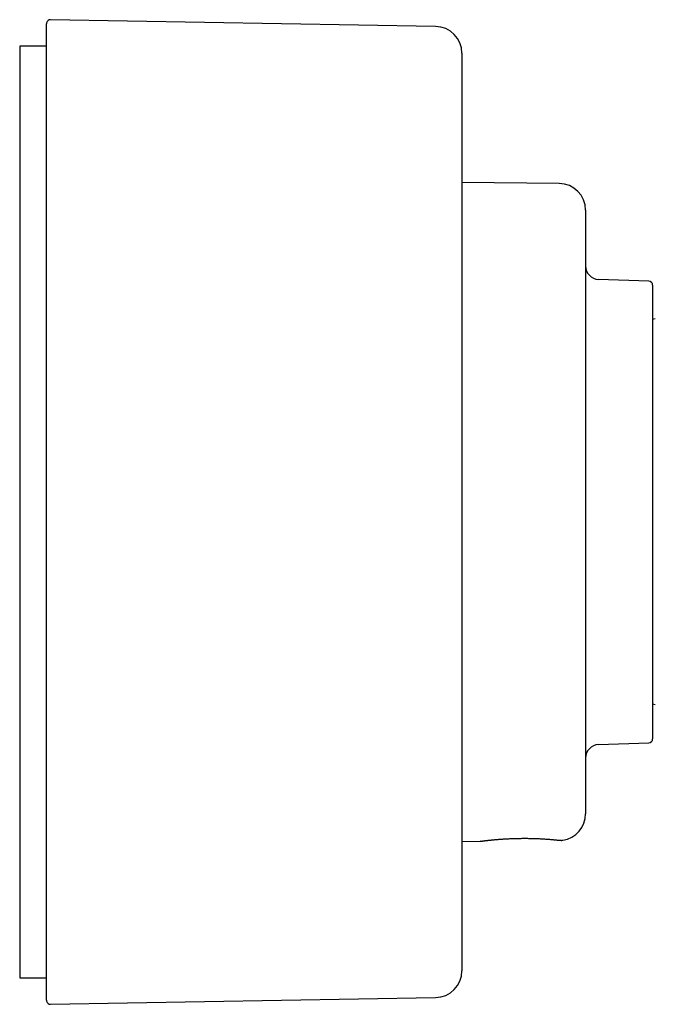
# Model space of a CAD drawing. Header units: millimetres. Extents: x 8 to 871, y 12 to 406.
# Tile 22 of 30: x 570 to 617, y 333 to 406. Entities that reach past the tile are written whole.
import ezdxf

# ---------------------------------------------------------------- set-up
doc = ezdxf.new("R2010")
doc.units = ezdxf.units.MM

msp = doc.modelspace()

# ---------------------------------------------------------------- linework, layer by layer
at = {"color": 7, "linetype": 'Continuous', "lineweight": 30}
for p, q in [((571.843, 333.012), (571.843, 405.884)), ((600.878, 405.682), (572.148, 406.184)), ((571.843, 404.198), (569.843, 404.198)), ((569.843, 404.198), (569.843, 334.698)), ((602.843, 403.683), (602.843, 335.213)), ((610.09, 393.965), (602.843, 394.029)), ((612.073, 391.965), (612.073, 346.931)), ((616.783, 386.672), (613.038, 386.803)), ((617.073, 386.373), (617.073, 352.523)), ((613.038, 352.093), (616.783, 352.224)), ((602.843, 344.867), (604.241, 344.88)), ((569.843, 334.698), (571.843, 334.698)), ((572.148, 332.712), (600.878, 333.214))]:
    msp.add_line(p, q, dxfattribs=at)
for centre, radius, start, end in [((572.143, 405.884), 0.3, 89, 180), ((600.843, 403.683), 2, 360, 89), ((610.073, 391.965), 2, 360, 89.5), ((613.073, 387.803), 1, 180, 268), ((616.773, 386.373), 0.3, 360, 88), ((616.872, 385.063), 1.25, 279.26219, 288.66292), ((616.872, 353.863), 1.25, 71.33708, 80.73781), ((613.073, 351.093), 1, 92, 180), ((616.773, 352.523), 0.3, 272, 0), ((610.073, 346.931), 2, 278.43994, 0), ((600.843, 335.213), 2, 271, 0), ((572.143, 333.012), 0.3, 180, 271)]:
    msp.add_arc(centre, radius, start, end, dxfattribs=at)
for points, knots in [([(604.241, 344.882), (604.236, 344.881), (604.217, 344.878), (604.284, 344.887), (604.335, 344.894)], [0, 0, 0, 0, 0.249073, 1, 1, 1, 1]), ([(604.277, 344.884), (604.277, 344.884), (604.277, 344.884), (604.28, 344.885), (604.284, 344.886), (604.291, 344.887), (604.3, 344.888), (604.311, 344.889), (604.327, 344.892), (604.343, 344.894), (604.356, 344.896), (604.361, 344.896)], [0, 0, 0, 0, 0.048919, 0.122874, 0.20997, 0.313375, 0.433093, 0.569131, 0.721495, 0.890194, 1, 1, 1, 1]), ([(604.351, 344.895), (604.365, 344.897), (604.395, 344.9), (604.435, 344.906), (604.461, 344.909), (604.466, 344.909)], [0, 0, 0, 0, 0.424508, 0.896327, 1, 1, 1, 1]), ([(604.466, 344.909), (604.481, 344.911), (604.516, 344.916), (604.576, 344.923), (604.642, 344.931), (604.71, 344.939), (604.777, 344.947), (604.844, 344.954), (604.911, 344.961), (604.979, 344.968), (605.047, 344.975), (605.122, 344.983), (605.204, 344.991), (605.293, 344.999), (605.38, 345.007), (605.464, 345.014), (605.546, 345.021), (605.631, 345.028), (605.726, 345.035), (605.835, 345.042), (605.955, 345.05), (606.086, 345.058), (606.22, 345.065), (606.356, 345.071), (606.491, 345.077), (606.635, 345.083), (606.786, 345.087), (606.945, 345.092), (607.104, 345.095), (607.26, 345.097), (607.412, 345.098), (607.567, 345.099), (607.724, 345.098), (607.882, 345.096), (608.041, 345.093), (608.194, 345.089), (608.339, 345.084), (608.477, 345.079), (608.614, 345.073), (608.749, 345.066), (608.883, 345.058), (609.013, 345.05), (609.14, 345.042), (609.264, 345.033), (609.384, 345.023), (609.499, 345.014), (609.609, 345.005), (609.713, 344.995), (609.811, 344.986), (609.902, 344.977), (609.985, 344.968), (610.033, 344.963), (610.057, 344.961)], [0, 0, 0, 0, 0.016714, 0.037371, 0.056967, 0.075505, 0.092989, 0.109424, 0.125098, 0.140227, 0.154808, 0.168844, 0.186708, 0.203603, 0.219533, 0.2345, 0.248507, 0.261599, 0.277822, 0.295333, 0.314131, 0.334217, 0.355595, 0.374397, 0.394098, 0.414699, 0.436201, 0.458603, 0.481908, 0.502604, 0.523871, 0.545509, 0.567516, 0.589901, 0.612674, 0.635843, 0.65641, 0.677254, 0.698381, 0.719795, 0.7415, 0.763498, 0.78579, 0.808377, 0.831259, 0.854437, 0.877914, 0.901692, 0.925778, 0.950181, 0.974915, 1, 1, 1, 1]), ([(604.77, 344.946), (604.791, 344.948), (604.837, 344.953), (604.918, 344.962), (605.012, 344.972), (605.116, 344.982), (605.191, 344.989), (605.23, 344.993)], [0, 0, 0, 0, 0.154568, 0.353955, 0.561287, 0.776607, 1, 1, 1, 1]), ([(610.057, 344.961), (610.079, 344.959), (610.123, 344.954), (610.179, 344.95), (610.227, 344.948), (610.266, 344.947), (610.299, 344.948), (610.315, 344.948), (610.353, 344.951), (610.291, 344.945), (610.356, 344.951), (610.366, 344.952)], [0, 0, 0, 0, 0.124706, 0.248382, 0.371202, 0.493325, 0.61489, 0.736024, 0.856843, 0.977462, 1, 1, 1, 1]), ([(610.366, 344.952), (610.366, 344.952), (610.366, 344.952), (610.366, 344.952), (610.366, 344.952)], [0, 0, 0, 0, 0.104875, 1, 1, 1, 1])]:
    msp.add_open_spline(points, degree=3, knots=knots, dxfattribs=at)

doc.saveas('drawing.dxf')
